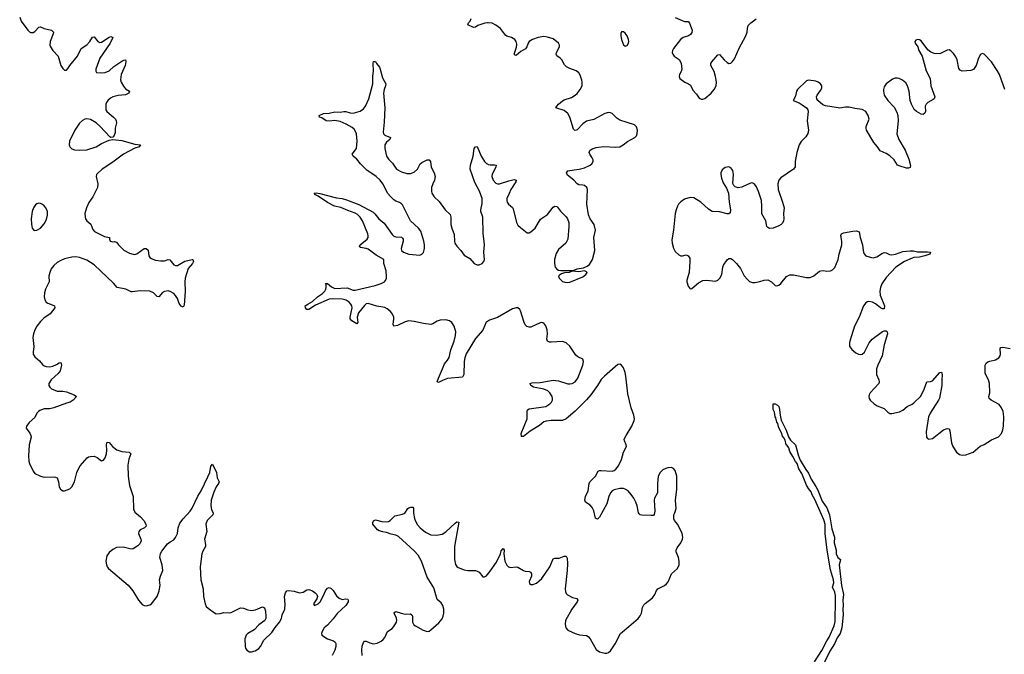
# Model space of a CAD drawing. Header units: inches. Extents: x 1649826 to 1814874, y 507393 to 641959.
# Tile 95 of 131: x 1744945 to 1755587, y 591364 to 598224. Entities that reach past the tile are written whole.
import ezdxf

# ---------------------------------------------------------------- set-up
doc = ezdxf.new("R2010")
doc.units = ezdxf.units.IN
doc.header["$MEASUREMENT"] = 0
doc.layers.add('B7549', color=7, linetype='Continuous')
doc.layers.add('B7559', color=7, linetype='Continuous')

msp = doc.modelspace()

# ---------------------------------------------------------------- linework, layer by layer
at = {"layer": 'B7549', "color": 6, "elevation": 500}
for points in [[(1744945, 598250), (1744961, 598210), (1745031, 598111), (1745050, 598092), (1745065, 598085), (1745090, 598085), (1745110, 598096), (1745150, 598142), (1745170, 598148), (1745210, 598129), (1745287, 598110), (1745301, 598101), (1745310, 598090), (1745307, 598070), (1745273, 597990), (1745270, 597950), (1745278, 597930), (1745304, 597890), (1745360, 597830), (1745390, 597728), (1745410, 597695), (1745430, 597677), (1745450, 597678), (1745470, 597699), (1745488, 597730), (1745569, 597830), (1745610, 597912), (1745670, 597951), (1745702, 597990), (1745730, 598034), (1745750, 598038), (1745789, 597989), (1745810, 597978), (1745830, 597983), (1745910, 598036), (1745930, 598041), (1745940, 598040), (1745950, 598030), (1745923, 597970), (1745810, 597808), (1745766, 597690), (1745766, 597666), (1745774, 597654), (1745828, 597648), (1745870, 597653), (1745910, 597672), (1745961, 597719), (1746050, 597776), (1746070, 597787), (1746089, 597789), (1746093, 597773), (1746083, 597730), (1746040, 597630), (1746034, 597574), (1746040, 597550), (1746065, 597505), (1746090, 597478), (1746132, 597450), (1746124, 597430), (1746090, 597412), (1746010, 597405), (1745950, 597389), (1745925, 597375), (1745897, 597350), (1745883, 597330), (1745876, 597310), (1745874, 597270), (1745877, 597250), (1745888, 597230), (1745960, 597170), (1745979, 597150), (1745989, 597130), (1745991, 597110), (1745976, 597050), (1745977, 597003), (1745967, 596973), (1745950, 596953), (1745930, 596952), (1745918, 596958), (1745816, 597070), (1745771, 597111), (1745710, 597144), (1745670, 597152), (1745650, 597148), (1745625, 597135), (1745590, 597104), (1745539, 597030), (1745484, 596910), (1745481, 596870), (1745487, 596850), (1745507, 596827), (1745536, 596816), (1745588, 596812), (1745670, 596817), (1745770, 596850), (1745830, 596886), (1745910, 596922), (1745950, 596928), (1746050, 596917), (1746190, 596880), (1746250, 596870), (1746236, 596850), (1746190, 596837), (1746068, 596772), (1745950, 596683), (1745835, 596610), (1745781, 596559), (1745775, 596550), (1745773, 596530), (1745789, 596450), (1745787, 596410), (1745735, 596310), (1745692, 596248), (1745667, 596190), (1745650, 596130), (1745651, 596090), (1745657, 596070), (1745670, 596050), (1745712, 596012), (1745737, 595957), (1745755, 595935), (1745861, 595881), (1745916, 595870), (1745917, 595850), (1745924, 595830), (1745950, 595824), (1745970, 595826), (1745990, 595819), (1746013, 595790), (1746070, 595733), (1746130, 595701), (1746170, 595688), (1746190, 595687), (1746210, 595694), (1746290, 595750), (1746312, 595752), (1746334, 595734), (1746342, 595670), (1746353, 595653), (1746370, 595642), (1746410, 595625), (1746470, 595616), (1746510, 595618), (1746550, 595631), (1746567, 595627), (1746610, 595574), (1746630, 595566), (1746650, 595568), (1746670, 595577), (1746730, 595613), (1746810, 595632), (1746817, 595630), (1746821, 595621), (1746822, 595610), (1746813, 595590), (1746766, 595534), (1746732, 595430), (1746728, 595390), (1746734, 595286), (1746722, 595138), (1746717, 595123), (1746710, 595117), (1746690, 595128), (1746670, 595156), (1746649, 595209), (1746630, 595242), (1746610, 595263), (1746570, 595287), (1746550, 595292), (1746510, 595286), (1746490, 595274), (1746450, 595230), (1746430, 595233), (1746391, 595271), (1746350, 595290), (1746247, 595293), (1746162, 595282), (1746150, 595283), (1746091, 595310), (1745997, 595330), (1745957, 595377), (1745750, 595573), (1745670, 595624), (1745590, 595655), (1745550, 595661), (1745510, 595658), (1745430, 595638), (1745390, 595622), (1745350, 595598), (1745313, 595567), (1745286, 595530), (1745269, 595490), (1745260, 595450), (1745263, 595390), (1745223, 595310), (1745212, 595270), (1745210, 595230), (1745217, 595197), (1745232, 595172), (1745250, 595159), (1745314, 595134), (1745320, 595130), (1745323, 595110), (1745274, 595046), (1745204, 594996), (1745170, 594962), (1745131, 594910), (1745109, 594871), (1745094, 594830), (1745088, 594790), (1745097, 594690), (1745090, 594630), (1745092, 594610), (1745110, 594578), (1745157, 594537), (1745190, 594497), (1745210, 594481), (1745230, 594474), (1745270, 594470), (1745303, 594477), (1745344, 594496), (1745370, 594514), (1745390, 594518), (1745395, 594490), (1745382, 594430), (1745359, 594401), (1745284, 594330), (1745259, 594290), (1745259, 594270), (1745270, 594250), (1745290, 594235), (1745348, 594210), (1745410, 594207), (1745450, 594200), (1745534, 594170), (1745558, 594150), (1745524, 594110), (1745492, 594088), (1745450, 594080), (1745313, 594027), (1745270, 594018), (1745210, 594016), (1745162, 593998), (1745148, 593990), (1745131, 593970), (1745110, 593925), (1745047, 593870), (1745020, 593830), (1745016, 593810), (1745054, 593754), (1745065, 593730), (1745067, 593710), (1745048, 593630), (1745041, 593510), (1745044, 593450), (1745050, 593425), (1745090, 593344), (1745110, 593318), (1745170, 593290), (1745210, 593280), (1745310, 593283), (1745330, 593280), (1745350, 593270), (1745365, 593230), (1745373, 593173), (1745384, 593150), (1745410, 593130), (1745430, 593130), (1745486, 593154), (1745510, 593173), (1745537, 593230), (1745562, 593330), (1745579, 593370), (1745598, 593402), (1745674, 593486), (1745690, 593497), (1745710, 593503), (1745750, 593504), (1745782, 593490), (1745830, 593454), (1745850, 593462), (1745870, 593489), (1745882, 593530), (1745886, 593570), (1745884, 593630), (1745890, 593657), (1745910, 593652), (1745949, 593610), (1745994, 593574), (1746050, 593558), (1746128, 593548), (1746140, 593540), (1746146, 593530), (1746126, 593474), (1746112, 593410), (1746116, 593290), (1746130, 593190), (1746170, 593070), (1746174, 592934), (1746190, 592902), (1746249, 592849), (1746285, 592810), (1746309, 592770), (1746310, 592750), (1746293, 592730), (1746248, 592710), (1746233, 592690), (1746230, 592670), (1746255, 592610), (1746258, 592590), (1746243, 592557), (1746223, 592537), (1746170, 592505), (1746150, 592502), (1746062, 592522), (1745990, 592517), (1745950, 592497), (1745910, 592463), (1745888, 592430), (1745877, 592370), (1745883, 592330), (1745890, 592310), (1745905, 592290), (1746117, 592110), (1746167, 592050), (1746229, 591949), (1746270, 591902), (1746290, 591890), (1746310, 591888), (1746350, 591899), (1746370, 591910), (1746432, 591988), (1746453, 592050), (1746462, 592110), (1746457, 592170), (1746465, 592210), (1746491, 592271), (1746486, 592330), (1746459, 592410), (1746465, 592455), (1746480, 592480), (1746543, 592557), (1746570, 592580), (1746610, 592603), (1746630, 592626), (1746649, 592671), (1746658, 592730), (1746677, 592783), (1746710, 592830), (1746788, 592910), (1746810, 592944), (1746870, 593073), (1746905, 593130), (1746979, 593281), (1747000, 593330), (1747010, 593398), (1747030, 593421), (1747071, 593331), (1747080, 593270), (1747101, 593230), (1747093, 593210), (1747067, 593173), (1747042, 593118), (1747015, 593030), (1747011, 592970), (1747018, 592930), (1747035, 592890), (1747033, 592870), (1746970, 592810), (1746956, 592770), (1746967, 592690), (1746943, 592610), (1746954, 592550), (1746952, 592530), (1746923, 592477), (1746914, 592450), (1746895, 592310), (1746904, 592170), (1746929, 592070), (1746930, 591990), (1746949, 591910), (1746962, 591882), (1746983, 591863), (1747050, 591813), (1747070, 591803), (1747110, 591804), (1747150, 591816), (1747210, 591813), (1747230, 591817), (1747330, 591865), (1747364, 591864), (1747410, 591844), (1747450, 591837), (1747495, 591845), (1747570, 591877), (1747590, 591868), (1747602, 591830), (1747606, 591774), (1747604, 591750), (1747594, 591730), (1747530, 591681), (1747478, 591630), (1747410, 591590), (1747393, 591570), (1747384, 591550), (1747379, 591530), (1747381, 591450), (1747385, 591430), (1747400, 591410), (1747430, 591391), (1747450, 591389), (1747490, 591400), (1747530, 591425), (1747549, 591450), (1747585, 591515), (1747670, 591598), (1747707, 591653), (1747752, 591710), (1747774, 591750), (1747783, 591790), (1747810, 591850), (1747815, 591905), (1747807, 591990), (1747819, 592030), (1747831, 592049), (1747850, 592052), (1747910, 592045), (1747970, 592028), (1748010, 592036), (1748050, 592060), (1748070, 592063), (1748108, 592050), (1748137, 592030), (1748156, 592010), (1748165, 591990), (1748157, 591963), (1748121, 591910), (1748130, 591892), (1748170, 591908), (1748192, 591930), (1748230, 591999), (1748250, 592050), (1748270, 592079), (1748290, 592085), (1748310, 592074), (1748333, 592053), (1748370, 591996), (1748397, 591970), (1748430, 591958), (1748470, 591964), (1748490, 591961), (1748494, 591954), (1748494, 591930), (1748469, 591890), (1748375, 591805), (1748333, 591747), (1748270, 591680), (1748234, 591650), (1748213, 591610), (1748208, 591588), (1748211, 591570), (1748270, 591530), (1748337, 591510), (1748355, 591495), (1748361, 591481), (1748362, 591450), (1748351, 591410), (1748321, 591350)], [(1750000, 598189), (1749974, 598186), (1749898, 598162), (1749870, 598143), (1749850, 598141), (1749790, 598169), (1749795, 598190), (1749812, 598208), (1749823, 598237)], [(1750000, 594962), (1749986, 594954), (1749952, 594868), (1749870, 594779), (1749769, 594611), (1749755, 594570), (1749749, 594530), (1749746, 594390), (1749730, 594361), (1749570, 594344), (1749515, 594325), (1749470, 594303), (1749458, 594310), (1749470, 594350), (1749516, 594450), (1749535, 594505), (1749570, 594545), (1749586, 594574), (1749605, 594655), (1749642, 594750), (1749656, 594810), (1749658, 594850), (1749640, 594910), (1749616, 594950), (1749590, 594969), (1749550, 594978), (1749490, 594977), (1749456, 594964), (1749410, 594935), (1749390, 594930), (1749310, 594940), (1749210, 594961), (1749150, 594967), (1749110, 594957), (1749030, 594919), (1748990, 594910), (1748980, 594930), (1748990, 594990), (1748989, 595010), (1748970, 595049), (1748950, 595072), (1748918, 595098), (1748890, 595114), (1748806, 595126), (1748710, 595157), (1748690, 595153), (1748670, 595136), (1748606, 595054), (1748594, 595010), (1748599, 594950), (1748590, 594936), (1748536, 594970), (1748518, 594990), (1748516, 595010), (1748537, 595110), (1748535, 595130), (1748525, 595150), (1748505, 595170), (1748473, 595193), (1748430, 595204), (1748330, 595208), (1748290, 595203), (1748141, 595139), (1748070, 595092), (1748050, 595093), (1748034, 595110), (1748031, 595130), (1748059, 595150), (1748110, 595177), (1748163, 595230), (1748216, 595264), (1748243, 595290), (1748254, 595310), (1748258, 595330), (1748257, 595357), (1748250, 595371), (1748270, 595372), (1748316, 595336), (1748350, 595319), (1748484, 595324), (1748550, 595300), (1748570, 595300), (1748788, 595352), (1748850, 595371), (1748886, 595390), (1748897, 595403), (1748909, 595430), (1748911, 595449), (1748907, 595510), (1748879, 595590), (1748879, 595630), (1748798, 595678), (1748710, 595742), (1748690, 595750), (1748630, 595762), (1748617, 595770), (1748623, 595790), (1748699, 595850), (1748711, 595870), (1748712, 595888), (1748707, 595910), (1748651, 596049), (1748625, 596090), (1748597, 596117), (1748570, 596134), (1748490, 596161), (1748415, 596195), (1748349, 596209), (1748270, 596249), (1748170, 596316), (1748141, 596330), (1748126, 596350), (1748150, 596353), (1748190, 596346), (1748370, 596297), (1748430, 596290), (1748477, 596277), (1748610, 596225), (1748764, 596144), (1748785, 596125), (1748828, 596070), (1748884, 596024), (1748970, 595901), (1748990, 595885), (1749010, 595876), (1749070, 595874), (1749084, 595864), (1749091, 595850), (1749091, 595830), (1749069, 595749), (1749072, 595730), (1749093, 595710), (1749150, 595690), (1749270, 595679), (1749292, 595688), (1749310, 595709), (1749321, 595750), (1749320, 595790), (1749313, 595830), (1749279, 595939), (1749255, 595970), (1749168, 596048), (1749082, 596222), (1749070, 596235), (1749050, 596248), (1749010, 596264), (1748990, 596278), (1748952, 596312), (1748925, 596345), (1748871, 596450), (1748840, 596490), (1748796, 596530), (1748697, 596597), (1748627, 596667), (1748590, 596716), (1748550, 596750), (1748540, 596770), (1748584, 596830), (1748594, 596910), (1748584, 596990), (1748575, 597015), (1748560, 597040), (1748538, 597058), (1748475, 597095), (1748410, 597123), (1748350, 597135), (1748290, 597126), (1748258, 597130), (1748210, 597163), (1748185, 597170), (1748180, 597190), (1748230, 597209), (1748290, 597214), (1748350, 597228), (1748410, 597225), (1748450, 597232), (1748470, 597231), (1748517, 597217), (1748550, 597214), (1748624, 597236), (1748660, 597260), (1748681, 597290), (1748718, 597370), (1748761, 597530), (1748761, 597610), (1748768, 597670), (1748765, 597750), (1748770, 597774), (1748790, 597774), (1748800, 597750), (1748833, 597710), (1748842, 597690), (1748866, 597594), (1748901, 597530), (1748900, 597510), (1748883, 597470), (1748876, 597430), (1748893, 597270), (1748884, 597116), (1748872, 597010), (1748877, 596990), (1748890, 596976), (1748952, 596950), (1748947, 596930), (1748910, 596901), (1748893, 596870), (1748890, 596830), (1748911, 596750), (1748930, 596717), (1748973, 596673), (1749018, 596610), (1749070, 596578), (1749130, 596562), (1749170, 596563), (1749210, 596576), (1749245, 596610), (1749275, 596665), (1749290, 596682), (1749350, 596708), (1749372, 596710), (1749384, 596690), (1749394, 596630), (1749425, 596570), (1749436, 596530), (1749430, 596490), (1749409, 596450), (1749397, 596410), (1749396, 596370), (1749401, 596350), (1749424, 596310), (1749479, 596259), (1749543, 596170), (1749597, 596117), (1749605, 596090), (1749605, 596010), (1749614, 595970), (1749642, 595902), (1749645, 595830), (1749649, 595810), (1749670, 595775), (1749712, 595730), (1749750, 595680), (1749810, 595641), (1749856, 595590), (1749890, 595575), (1749910, 595575), (1749945, 595590), (1749961, 595610), (1749967, 595630), (1749963, 595710), (1749968, 595790), (1749955, 595915), (1749951, 596090), (1749929, 596150), (1749929, 596170), (1749944, 596236), (1749943, 596290), (1749915, 596370), (1749864, 596464), (1749814, 596610), (1749818, 596650), (1749847, 596750), (1749858, 596830), (1749870, 596850), (1749890, 596853), (1749934, 596750), (1749970, 596692), (1749990, 596671), (1750000, 596665)], [(1748646, 591350), (1748643, 591410), (1748648, 591452), (1748660, 591490), (1748670, 591506), (1748690, 591507), (1748728, 591488), (1748770, 591476), (1748810, 591484), (1748853, 591507), (1748875, 591525), (1748890, 591546), (1748921, 591610), (1748970, 591643), (1748990, 591663), (1749017, 591710), (1749020, 591730), (1749016, 591756), (1748991, 591810), (1748999, 591821), (1749010, 591825), (1749067, 591807), (1749110, 591799), (1749170, 591802), (1749185, 591790), (1749190, 591777), (1749191, 591711), (1749204, 591684), (1749222, 591670), (1749305, 591625), (1749350, 591612), (1749370, 591615), (1749390, 591627), (1749476, 591704), (1749510, 591749), (1749523, 591777), (1749530, 591810), (1749529, 591850), (1749518, 591890), (1749499, 591919), (1749458, 591958), (1749422, 592082), (1749350, 592196), (1749289, 592370), (1749250, 592436), (1749210, 592484), (1749038, 592638), (1749010, 592652), (1748961, 592661), (1748910, 592681), (1748870, 592686), (1748830, 592698), (1748813, 592710), (1748763, 592770), (1748761, 592790), (1748770, 592805), (1748790, 592816), (1748859, 592799), (1748910, 592797), (1748930, 592801), (1748950, 592812), (1748999, 592861), (1749082, 592878), (1749107, 592890), (1749140, 592940), (1749150, 592947), (1749173, 592953), (1749194, 592954), (1749203, 592943), (1749203, 592890), (1749213, 592833), (1749222, 592802), (1749243, 592763), (1749273, 592730), (1749330, 592684), (1749390, 592657), (1749450, 592651), (1749510, 592663), (1749550, 592688), (1749650, 592782), (1749670, 592797), (1749690, 592793), (1749646, 592530), (1749643, 592390), (1749655, 592335), (1749670, 592314), (1749684, 592304), (1749750, 592277), (1749790, 592268), (1749870, 592270), (1749890, 592263), (1749911, 592250), (1749950, 592203), (1749970, 592200), (1749990, 592213), (1750000, 592226)]]:
    msp.add_lwpolyline(points, dxfattribs=at)
msp.add_lwpolyline([(1745150, 596239), (1745130, 596235), (1745116, 596224), (1745094, 596190), (1745081, 596150), (1745068, 596070), (1745072, 596012), (1745081, 595970), (1745098, 595950), (1745110, 595946), (1745130, 595948), (1745170, 595969), (1745210, 596017), (1745236, 596064), (1745247, 596110), (1745245, 596150), (1745229, 596190), (1745211, 596211), (1745190, 596227), (1745170, 596236)], close=True, dxfattribs=at)
at = {"layer": 'B7559', "color": 6}
for points, elevation in [([(1752030, 598249), (1752130, 598205), (1752170, 598204), (1752186, 598186), (1752215, 598110), (1752210, 598086), (1752195, 598065), (1752172, 598048), (1752115, 598030), (1752088, 598010), (1752010, 597912), (1752000, 597890), (1751998, 597870), (1752003, 597850), (1752018, 597830), (1752074, 597794), (1752093, 597753), (1752102, 597690), (1752095, 597665), (1752076, 597630), (1752072, 597610), (1752079, 597590), (1752134, 597550), (1752172, 597532), (1752196, 597516), (1752222, 597462), (1752260, 597420), (1752290, 597377), (1752310, 597364), (1752330, 597364), (1752350, 597371), (1752419, 597430), (1752452, 597470), (1752471, 597510), (1752475, 597550), (1752467, 597610), (1752450, 597663), (1752414, 597730), (1752416, 597750), (1752427, 597770), (1752490, 597846), (1752510, 597848), (1752558, 597790), (1752590, 597761), (1752610, 597752), (1752630, 597755), (1752650, 597771), (1752670, 597801), (1752722, 597918), (1752793, 598050), (1752808, 598090), (1752812, 598130), (1752820, 598160), (1752848, 598192), (1752905, 598235)], 500), ([(1750000, 596665), (1750010, 596659), (1750030, 596654), (1750075, 596655), (1750095, 596650), (1750091, 596630), (1750050, 596553), (1750047, 596530), (1750063, 596490), (1750090, 596457), (1750110, 596449), (1750130, 596451), (1750230, 596484), (1750290, 596495), (1750311, 596491), (1750309, 596470), (1750252, 596390), (1750236, 596344), (1750211, 596290), (1750209, 596270), (1750215, 596250), (1750227, 596230), (1750270, 596194), (1750279, 596179), (1750313, 596033), (1750330, 596004), (1750356, 595976), (1750430, 595919), (1750450, 595919), (1750470, 595930), (1750515, 595970), (1750573, 596067), (1750650, 596119), (1750710, 596196), (1750730, 596208), (1750750, 596203), (1750756, 596196), (1750790, 596153), (1750850, 596094), (1750867, 596070), (1750879, 596030), (1750882, 595990), (1750869, 595850), (1750849, 595810), (1750770, 595740), (1750744, 595696), (1750727, 595630), (1750725, 595590), (1750734, 595550), (1750749, 595529), (1750770, 595518), (1750793, 595513), (1750927, 595513), (1750970, 595530), (1751039, 595541), (1751079, 595561), (1751102, 595578), (1751136, 595630), (1751161, 595730), (1751150, 595870), (1751167, 595950), (1751154, 596010), (1751111, 596071), (1751094, 596114), (1751075, 596230), (1751082, 596390), (1751073, 596410), (1751050, 596431), (1751030, 596437), (1750990, 596439), (1750970, 596448), (1750935, 596490), (1750865, 596545), (1750854, 596570), (1750870, 596590), (1750938, 596602), (1750993, 596607), (1751050, 596623), (1751110, 596650), (1751130, 596667), (1751143, 596690), (1751142, 596710), (1751134, 596730), (1751106, 596770), (1751101, 596790), (1751108, 596810), (1751131, 596829), (1751176, 596844), (1751254, 596854), (1751390, 596845), (1751430, 596851), (1751468, 596872), (1751514, 596906), (1751592, 596950), (1751610, 596970), (1751620, 596990), (1751624, 597030), (1751610, 597065), (1751590, 597087), (1751430, 597139), (1751400, 597160), (1751350, 597209), (1751330, 597218), (1751310, 597222), (1751270, 597211), (1751150, 597146), (1751070, 597128), (1751030, 597100), (1750970, 597035), (1750950, 597025), (1750940, 597030), (1750930, 597042), (1750892, 597170), (1750869, 597209), (1750830, 597243), (1750741, 597270), (1750750, 597290), (1750768, 597310), (1750810, 597346), (1750830, 597357), (1750910, 597383), (1750950, 597409), (1750970, 597428), (1751004, 597470), (1751023, 597510), (1751026, 597550), (1751022, 597570), (1751003, 597623), (1750987, 597650), (1750958, 597670), (1750890, 597696), (1750855, 597715), (1750835, 597735), (1750805, 597790), (1750785, 597810), (1750752, 597832), (1750742, 597850), (1750747, 597870), (1750779, 597930), (1750779, 597950), (1750770, 597971), (1750710, 598016), (1750650, 598037), (1750610, 598043), (1750548, 598032), (1750486, 598010), (1750453, 597990), (1750440, 597970), (1750427, 597930), (1750411, 597910), (1750361, 597879), (1750310, 597836), (1750299, 597839), (1750291, 597850), (1750314, 597926), (1750318, 597958), (1750312, 597990), (1750296, 598010), (1750261, 598030), (1750210, 598047), (1750196, 598056), (1750142, 598130), (1750090, 598166), (1750050, 598185), (1750010, 598191), (1750000, 598189)], 500), ([(1755593, 597470), (1755534, 597630), (1755510, 597676), (1755450, 597768), (1755370, 597851), (1755350, 597860), (1755330, 597847), (1755310, 597810), (1755284, 597730), (1755254, 597686), (1755225, 597675), (1755130, 597667), (1755110, 597678), (1755097, 597697), (1755077, 597790), (1755064, 597824), (1755039, 597859), (1755010, 597888), (1754990, 597897), (1754970, 597894), (1754890, 597856), (1754830, 597857), (1754793, 597873), (1754760, 597900), (1754690, 597994), (1754670, 598006), (1754650, 598010), (1754630, 598003), (1754619, 597990), (1754624, 597970), (1754652, 597932), (1754664, 597890), (1754700, 597830), (1754741, 597670), (1754784, 597590), (1754794, 597510), (1754835, 597390), (1754830, 597370), (1754820, 597360), (1754762, 597330), (1754743, 597310), (1754733, 597290), (1754735, 597230), (1754728, 597212), (1754710, 597199), (1754690, 597202), (1754639, 597230), (1754614, 597254), (1754584, 597310), (1754570, 597350), (1754558, 597450), (1754540, 597510), (1754522, 597542), (1754488, 597570), (1754450, 597587), (1754430, 597591), (1754408, 597591), (1754378, 597582), (1754310, 597530), (1754290, 597500), (1754280, 597470), (1754280, 597450), (1754290, 597410), (1754329, 597350), (1754397, 597277), (1754425, 597225), (1754436, 597190), (1754439, 597130), (1754424, 596990), (1754447, 596930), (1754515, 596815), (1754555, 596715), (1754573, 596647), (1754570, 596628), (1754550, 596618), (1754530, 596620), (1754460, 596640), (1754433, 596653), (1754396, 596710), (1754350, 596754), (1754310, 596778), (1754246, 596806), (1754217, 596850), (1754177, 596897), (1754099, 597030), (1754093, 597050), (1754095, 597070), (1754125, 597150), (1754117, 597190), (1754090, 597230), (1754050, 597255), (1753970, 597264), (1753910, 597279), (1753870, 597280), (1753811, 597269), (1753790, 597271), (1753654, 597294), (1753624, 597304), (1753571, 597350), (1753559, 597370), (1753557, 597390), (1753563, 597410), (1753602, 597458), (1753615, 597485), (1753614, 597510), (1753601, 597530), (1753574, 597550), (1753550, 597559), (1753470, 597571), (1753450, 597565), (1753351, 597470), (1753342, 597450), (1753330, 597396), (1753305, 597350), (1753370, 597324), (1753404, 597304), (1753449, 597270), (1753462, 597250), (1753467, 597230), (1753455, 597130), (1753470, 597030), (1753465, 596995), (1753442, 596958), (1753391, 596909), (1753370, 596870), (1753345, 596790), (1753328, 596690), (1753325, 596635), (1753319, 596621), (1753310, 596608), (1753170, 596514), (1753151, 596489), (1753139, 596450), (1753143, 596390), (1753191, 596250), (1753206, 596190), (1753200, 596130), (1753204, 596070), (1753201, 596050), (1753190, 596025), (1753175, 596010), (1753150, 595995), (1753090, 595972), (1753050, 595968), (1753030, 595978), (1753022, 595990), (1753009, 596050), (1752966, 596126), (1752968, 596210), (1752961, 596270), (1752930, 596368), (1752910, 596416), (1752890, 596442), (1752870, 596456), (1752850, 596459), (1752750, 596415), (1752710, 596408), (1752679, 596419), (1752665, 596430), (1752654, 596454), (1752661, 596550), (1752653, 596593), (1752630, 596624), (1752610, 596632), (1752590, 596631), (1752570, 596625), (1752539, 596601), (1752523, 596570), (1752522, 596550), (1752530, 596512), (1752550, 596459), (1752584, 596404), (1752607, 596350), (1752614, 596250), (1752629, 596170), (1752624, 596136), (1752610, 596124), (1752590, 596124), (1752510, 596146), (1752430, 596151), (1752390, 596176), (1752308, 596250), (1752230, 596297), (1752190, 596302), (1752130, 596284), (1752090, 596254), (1752067, 596230), (1752053, 596207), (1752039, 596170), (1752030, 596130), (1752011, 595949), (1751994, 595846), (1751996, 595810), (1752010, 595755), (1752030, 595720), (1752070, 595682), (1752090, 595670), (1752110, 595671), (1752150, 595682), (1752170, 595673), (1752187, 595647), (1752189, 595610), (1752180, 595490), (1752156, 595410), (1752157, 595390), (1752170, 595343), (1752190, 595316), (1752210, 595320), (1752281, 595379), (1752330, 595403), (1752370, 595410), (1752464, 595396), (1752490, 595407), (1752512, 595430), (1752533, 595470), (1752545, 595550), (1752553, 595570), (1752590, 595627), (1752610, 595641), (1752630, 595641), (1752650, 595631), (1752694, 595590), (1752736, 595536), (1752775, 595455), (1752810, 595414), (1752834, 595394), (1752864, 595384), (1752890, 595384), (1752946, 595394), (1752991, 595409), (1753030, 595412), (1753070, 595392), (1753110, 595352), (1753130, 595346), (1753150, 595354), (1753170, 595371), (1753233, 595447), (1753270, 595466), (1753310, 595466), (1753450, 595439), (1753490, 595438), (1753530, 595454), (1753590, 595505), (1753604, 595510), (1753630, 595512), (1753670, 595504), (1753710, 595511), (1753730, 595520), (1753756, 595544), (1753790, 595630), (1753802, 595690), (1753831, 595790), (1753831, 595830), (1753820, 595890), (1753826, 595910), (1753850, 595920), (1753950, 595939), (1753990, 595942), (1754017, 595930), (1754029, 595870), (1754055, 595790), (1754061, 595730), (1754070, 595695), (1754092, 595672), (1754150, 595652), (1754170, 595650), (1754210, 595662), (1754270, 595700), (1754290, 595707), (1754310, 595704), (1754347, 595687), (1754370, 595683), (1754410, 595691), (1754490, 595720), (1754570, 595726), (1754605, 595725), (1754650, 595715), (1754756, 595716), (1754791, 595710), (1754781, 595690), (1754728, 595670), (1754670, 595656), (1754610, 595654), (1754590, 595648), (1754510, 595610), (1754414, 595550), (1754310, 595439), (1754262, 595370), (1754248, 595330), (1754242, 595290), (1754247, 595247), (1754292, 595130), (1754290, 595099), (1754270, 595098), (1754250, 595108), (1754194, 595154), (1754163, 595170), (1754124, 595176), (1754110, 595174), (1754090, 595163), (1754066, 595130), (1754019, 595010), (1753967, 594910), (1753918, 594750), (1753913, 594730), (1753914, 594694), (1753938, 594658), (1753983, 594623), (1754010, 594609), (1754030, 594605), (1754050, 594609), (1754075, 594630), (1754125, 594730), (1754159, 594770), (1754270, 594852), (1754290, 594859), (1754310, 594859), (1754322, 594850), (1754324, 594830), (1754289, 594709), (1754268, 594590), (1754220, 594490), (1754206, 594450), (1754206, 594390), (1754232, 594330), (1754235, 594310), (1754230, 594290), (1754138, 594190), (1754128, 594170), (1754124, 594150), (1754126, 594130), (1754136, 594110), (1754182, 594070), (1754212, 594050), (1754290, 594020), (1754330, 593981), (1754350, 593968), (1754370, 593966), (1754456, 593984), (1754490, 594002), (1754538, 594042), (1754590, 594069), (1754610, 594084), (1754684, 594156), (1754720, 594230), (1754749, 594311), (1754790, 594314), (1754810, 594321), (1754890, 594411), (1754910, 594413), (1754915, 594390), (1754911, 594330), (1754913, 594270), (1754886, 594134), (1754876, 594110), (1754785, 593970), (1754768, 593930), (1754743, 593770), (1754747, 593710), (1754757, 593697), (1754770, 593688), (1754810, 593698), (1754930, 593789), (1754970, 593805), (1754990, 593801), (1754999, 593779), (1755018, 593650), (1755031, 593610), (1755070, 593550), (1755104, 593524), (1755130, 593516), (1755170, 593519), (1755250, 593550), (1755326, 593614), (1755369, 593631), (1755450, 593682), (1755524, 593716), (1755556, 593750), (1755570, 593790), (1755577, 593830), (1755582, 593930), (1755574, 593990), (1755558, 594030), (1755530, 594064), (1755446, 594110), (1755423, 594130), (1755420, 594150), (1755430, 594190), (1755426, 594290), (1755418, 594330), (1755381, 594401), (1755380, 594490), (1755390, 594510), (1755410, 594525), (1755430, 594534), (1755493, 594547), (1755529, 594570), (1755542, 594590), (1755546, 594610), (1755543, 594670), (1755550, 594679), (1755570, 594683), (1755650, 594670)], 500), ([(1750000, 592226), (1750030, 592263), (1750099, 592361), (1750140, 592450), (1750150, 592483), (1750170, 592506), (1750180, 592490), (1750176, 592450), (1750189, 592369), (1750210, 592328), (1750229, 592309), (1750250, 592303), (1750311, 592311), (1750330, 592305), (1750390, 592269), (1750410, 592262), (1750450, 592259), (1750471, 592250), (1750477, 592230), (1750475, 592210), (1750452, 592150), (1750455, 592130), (1750470, 592120), (1750490, 592117), (1750530, 592133), (1750590, 592185), (1750676, 592310), (1750710, 592395), (1750730, 592402), (1750777, 592403), (1750830, 592423), (1750850, 592426), (1750862, 592402), (1750866, 592346), (1750862, 592270), (1750841, 592070), (1750843, 592043), (1750850, 592022), (1750866, 592006), (1750919, 591979), (1750966, 591966), (1750978, 591950), (1750969, 591930), (1750912, 591850), (1750844, 591730), (1750839, 591690), (1750849, 591650), (1750870, 591626), (1750950, 591589), (1750995, 591575), (1751070, 591568), (1751090, 591557), (1751112, 591530), (1751177, 591417), (1751210, 591391), (1751270, 591375), (1751290, 591377), (1751310, 591384), (1751330, 591401), (1751382, 591478), (1751438, 591590), (1751530, 591664), (1751630, 591752), (1751650, 591778), (1751665, 591810), (1751678, 591870), (1751690, 591897), (1751706, 591914), (1751785, 591975), (1751810, 592010), (1751828, 592052), (1751842, 592070), (1751914, 592106), (1751936, 592124), (1751953, 592147), (1751990, 592233), (1752054, 592290), (1752073, 592330), (1752074, 592370), (1752064, 592410), (1752041, 592470), (1752040, 592490), (1752050, 592515), (1752092, 592570), (1752108, 592610), (1752111, 592630), (1752104, 592670), (1752078, 592730), (1752054, 592770), (1752023, 592810), (1752015, 592830), (1752015, 592870), (1752027, 592893), (1752041, 592939), (1752034, 593030), (1752047, 593150), (1752046, 593290), (1752030, 593350), (1752012, 593372), (1751990, 593383), (1751950, 593380), (1751900, 593360), (1751867, 593330), (1751846, 593290), (1751837, 593210), (1751839, 593110), (1751807, 593050), (1751802, 593030), (1751810, 592910), (1751804, 592876), (1751794, 592866), (1751770, 592863), (1751670, 592869), (1751652, 592872), (1751641, 592881), (1751632, 592892), (1751619, 592970), (1751604, 593010), (1751581, 593050), (1751553, 593093), (1751521, 593130), (1751490, 593150), (1751470, 593156), (1751430, 593155), (1751370, 593142), (1751349, 593131), (1751330, 593111), (1751312, 593070), (1751290, 592990), (1751210, 592846), (1751190, 592825), (1751170, 592836), (1751150, 592914), (1751132, 592952), (1751110, 592975), (1751060, 593010), (1751052, 593030), (1751062, 593070), (1751090, 593130), (1751101, 593210), (1751109, 593230), (1751168, 593290), (1751198, 593342), (1751210, 593350), (1751228, 593352), (1751350, 593345), (1751370, 593351), (1751390, 593366), (1751418, 593402), (1751450, 593470), (1751470, 593550), (1751502, 593610), (1751500, 593630), (1751481, 593670), (1751480, 593690), (1751499, 593730), (1751561, 593830), (1751587, 593890), (1751589, 593911), (1751584, 593950), (1751555, 594030), (1751518, 594178), (1751496, 594370), (1751488, 594410), (1751470, 594461), (1751450, 594490), (1751430, 594499), (1751410, 594495), (1751266, 594370), (1751230, 594333), (1751191, 594269), (1751117, 594170), (1751070, 594115), (1750950, 593993), (1750850, 593910), (1750810, 593892), (1750690, 593892), (1750635, 593885), (1750610, 593876), (1750563, 593837), (1750463, 593777), (1750390, 593717), (1750377, 593717), (1750370, 593718), (1750367, 593727), (1750365, 593750), (1750430, 593910), (1750430, 593990), (1750434, 594006), (1750450, 594018), (1750630, 594044), (1750675, 594070), (1750693, 594090), (1750703, 594110), (1750705, 594130), (1750701, 594150), (1750676, 594190), (1750652, 594212), (1750610, 594231), (1750497, 594250), (1750470, 594270), (1750463, 594290), (1750481, 594299), (1750570, 594303), (1750710, 594328), (1750770, 594320), (1750870, 594289), (1750890, 594286), (1750915, 594290), (1750950, 594310), (1750978, 594350), (1751031, 594490), (1751040, 594530), (1751033, 594553), (1750978, 594578), (1750956, 594596), (1750890, 594694), (1750850, 594732), (1750810, 594746), (1750690, 594737), (1750670, 594738), (1750648, 594748), (1750641, 594770), (1750648, 594830), (1750647, 594870), (1750633, 594913), (1750610, 594942), (1750590, 594950), (1750570, 594946), (1750470, 594902), (1750450, 594900), (1750428, 594908), (1750410, 594925), (1750396, 594950), (1750356, 595076), (1750350, 595091), (1750330, 595110), (1750310, 595111), (1750270, 595097), (1750110, 595003), (1750023, 594977), (1750000, 594962)], 500), ([(1753536, 591284), (1753615, 591405), (1753670, 591510), (1753695, 591550), (1753747, 591670), (1753760, 591720), (1753764, 591950), (1753761, 592001), (1753755, 592035), (1753729, 592090), (1753743, 592137), (1753742, 592170), (1753710, 592278), (1753674, 592490), (1753651, 592670), (1753652, 592772), (1753638, 592818), (1753610, 592874), (1753539, 593039), (1753510, 593087), (1753499, 593119), (1753470, 593157), (1753450, 593194), (1753397, 593317), (1753367, 593370), (1753347, 593427), (1753330, 593449), (1753303, 593503), (1753270, 593555), (1753257, 593597), (1753241, 593621), (1753230, 593630), (1753217, 593677), (1753204, 593704), (1753190, 593721), (1753179, 593759), (1753150, 593813), (1753140, 593860), (1753130, 593875), (1753119, 593919), (1753110, 593930), (1753102, 593982), (1753089, 594010), (1753090, 594072), (1753112, 594072), (1753137, 594057), (1753150, 594042), (1753158, 594010), (1753163, 593950), (1753176, 593896), (1753230, 593786), (1753254, 593714), (1753277, 593677), (1753332, 593630), (1753359, 593519), (1753382, 593462), (1753441, 593361), (1753470, 593322), (1753498, 593258), (1753550, 593177), (1753570, 593137), (1753620, 593020), (1753670, 592946), (1753697, 592870), (1753722, 592722), (1753750, 592631), (1753749, 592570), (1753768, 592490), (1753770, 592450), (1753789, 592409), (1753816, 592390), (1753814, 592370), (1753801, 592330), (1753826, 592106), (1753847, 592030), (1753849, 592010), (1753841, 591950), (1753846, 591890), (1753842, 591850), (1753845, 591790), (1753830, 591650), (1753813, 591590), (1753779, 591541), (1753750, 591476), (1753702, 591398), (1753630, 591251)], 400)]:
    msp.add_lwpolyline(points, dxfattribs=dict(at, elevation=elevation))
at = {"layer": 'B7559', "color": 6, "elevation": 500}
for points in [[(1751450, 598093), (1751444, 598076), (1751443, 598050), (1751449, 598010), (1751463, 597970), (1751470, 597954), (1751490, 597939), (1751510, 597945), (1751524, 597970), (1751527, 597990), (1751525, 598010), (1751512, 598050), (1751490, 598077), (1751470, 598092)], [(1751050, 595511), (1750990, 595497), (1750916, 595504), (1750885, 595490), (1750834, 595486), (1750802, 595478), (1750778, 595462), (1750769, 595451), (1750774, 595430), (1750810, 595395), (1750850, 595382), (1750890, 595385), (1751030, 595445), (1751065, 595470), (1751078, 595490), (1751070, 595500)]]:
    msp.add_lwpolyline(points, close=True, dxfattribs=at)

doc.saveas('drawing.dxf')
